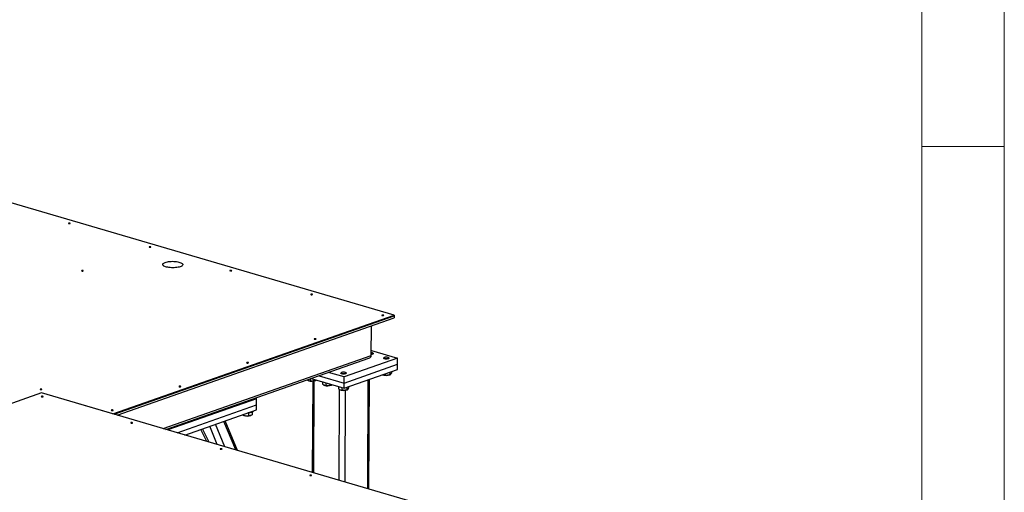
# Model space of a CAD drawing. Header units: millimetres. Extents: x 5 to 589, y 5 to 415.
# Tile 98 of 126: x 529 to 589, y 139 to 168. Entities that reach past the tile are written whole.
import ezdxf

# ---------------------------------------------------------------- set-up
doc = ezdxf.new("R2010")
doc.units = ezdxf.units.MM
doc.layers.add('TRAIT-FORT', color=4, linetype='Continuous', lineweight=25)

msp = doc.modelspace()

# ---------------------------------------------------------------- linework, layer by layer
at = {"color": 7, "linetype": 'Continuous', "lineweight": 18}
for p, q in [((589, 5), (589, 415)), ((584, 10), (584, 410)), ((584, 160), (589, 160))]:
    msp.add_line(p, q, dxfattribs=at)
at = {"layer": 'TRAIT-FORT', "color": 4, "linetype": 'Continuous', "lineweight": 25}
for p, q in [((552.014, 149.778), (503.099, 164.113)), ((534.967, 143.801), (552.014, 149.778)), ((535.038, 143.78), (552.013, 149.732)), ((535.228, 143.724), (552.013, 149.61)), ((552.014, 149.778), (552.013, 149.732)), ((552.013, 149.732), (552.013, 149.61)), ((550.633, 147.332), (550.643, 149.13)), ((550.635, 147.634), (552.227, 147.168)), ((550.736, 147.466), (550.715, 147.485)), ((550.746, 147.44), (550.746, 147.449)), ((538.015, 142.907), (550.633, 147.332)), ((538.189, 142.856), (550.483, 147.167)), ((552.227, 147.168), (548.99, 146.033)), ((551.382, 147.17), (551.382, 147.16)), ((551.413, 147.206), (551.392, 147.187)), ((551.695, 147.185), (551.674, 147.204)), ((551.705, 147.159), (551.705, 147.168)), ((552.225, 146.801), (552.227, 147.168)), ((548.99, 146.033), (548.041, 146.311)), ((548.793, 146.262), (548.793, 146.252)), ((548.824, 146.298), (548.802, 146.279)), ((548.986, 145.36), (552.223, 146.495)), ((548.988, 145.666), (552.225, 146.801)), ((549.106, 146.277), (549.085, 146.296)), ((549.115, 146.251), (549.115, 146.26)), ((551.435, 146.219), (551.435, 146.148)), ((551.747, 146.328), (551.746, 146.165)), ((551.85, 146.364), (551.849, 146.26)), ((552.223, 146.495), (552.225, 146.801)), ((546.807, 145.824), (546.819, 145.819)), ((546.834, 145.813), (546.819, 145.819)), ((546.928, 145.92), (546.927, 145.802)), ((546.995, 145.944), (548.986, 145.36)), ((547.087, 145.785), (547.056, 140.258)), ((547.142, 140.233), (547.173, 145.796)), ((547.238, 145.873), (547.238, 145.819)), ((547.242, 145.816), (547.263, 145.826)), ((547.471, 146.111), (548.988, 145.666)), ((547.68, 145.743), (547.679, 145.598)), ((547.887, 145.682), (547.886, 145.521)), ((548.986, 145.36), (548.988, 145.666)), ((548.988, 145.666), (548.99, 146.033)), ((550.416, 139.273), (550.453, 145.875)), ((550.482, 139.254), (550.519, 145.898)), ((551.315, 146.17), (551.327, 146.164)), ((551.341, 146.158), (551.327, 146.164)), ((551.749, 146.162), (551.77, 146.171)), ((530.651, 145.065), (514.899, 139.542)), ((530.651, 145.065), (514.899, 139.542)), ((534.967, 143.801), (530.651, 145.065)), ((530.651, 145.065), (530.651, 145.065)), ((564.22, 135.228), (530.651, 145.065)), ((547.766, 145.543), (547.778, 145.538)), ((547.793, 145.532), (547.778, 145.538)), ((548.198, 145.591), (548.197, 145.538)), ((548.201, 145.535), (548.222, 145.545)), ((548.639, 145.462), (548.638, 145.317)), ((548.676, 139.783), (548.707, 145.273)), ((548.725, 145.262), (548.737, 145.257)), ((548.752, 145.251), (548.737, 145.257)), ((548.846, 145.401), (548.846, 145.24)), ((549.04, 139.676), (549.071, 145.23)), ((549.157, 145.42), (549.156, 145.257)), ((549.16, 145.254), (549.181, 145.263)), ((549.26, 145.456), (549.26, 145.352)), ((543.684, 144.712), (538.299, 142.824)), ((543.575, 144.744), (543.684, 144.712)), ((543.682, 144.346), (543.684, 144.712)), ((538.867, 142.657), (543.682, 144.346)), ((539.341, 142.519), (543.68, 144.04)), ((543.183, 143.856), (543.182, 143.686)), ((543.422, 143.906), (543.421, 143.751)), ((543.477, 143.967), (543.477, 143.969)), ((543.68, 144.04), (543.682, 144.346)), ((534.967, 143.8), (534.967, 143.801)), ((542.427, 141.614), (541.704, 143.347)), ((542.521, 141.587), (541.776, 143.372)), ((542.867, 143.729), (542.851, 143.749)), ((542.882, 143.72), (542.876, 143.723)), ((542.876, 143.722), (542.91, 143.707)), ((542.883, 143.76), (542.882, 143.72)), ((543.332, 143.705), (543.35, 143.712)), ((540.667, 142.13), (540.301, 142.855)), ((540.814, 142.087), (540.408, 142.892)), ((541.3, 141.944), (540.841, 143.045)), ((541.751, 141.812), (541.186, 143.166))]:
    msp.add_line(p, q, dxfattribs=at)
at = {"layer": 'TRAIT-FORT', "color": 4, "linetype": 'Continuous', "lineweight": 25, "flags": 128}
for points in [[(532.287, 155.351), (532.276, 155.345), (532.273, 155.338), (532.278, 155.331), (532.291, 155.326), (532.31, 155.322), (532.331, 155.321), (532.352, 155.323), (532.369, 155.327), (532.38, 155.332), (532.383, 155.339), (532.377, 155.346), (532.365, 155.351), (532.346, 155.355), (532.325, 155.356), (532.304, 155.355), (532.287, 155.351)], [(537.183, 153.916), (537.172, 153.91), (537.169, 153.903), (537.174, 153.897), (537.187, 153.891), (537.205, 153.887), (537.226, 153.886), (537.247, 153.888), (537.264, 153.892), (537.275, 153.898), (537.278, 153.905), (537.273, 153.911), (537.26, 153.917), (537.242, 153.92), (537.221, 153.921), (537.2, 153.92), (537.183, 153.916)], [(538.147, 152.976), (538.207, 152.994), (538.274, 153.009), (538.347, 153.022), (538.425, 153.031), (538.505, 153.036), (538.588, 153.038), (538.671, 153.036), (538.753, 153.031), (538.831, 153.022), (538.906, 153.01), (538.974, 152.995), (539.036, 152.977), (539.09, 152.956), (539.134, 152.933), (539.168, 152.909), (539.192, 152.884), (539.205, 152.857), (539.207, 152.831), (539.197, 152.804), (539.176, 152.779), (539.144, 152.754), (539.103, 152.732), (539.051, 152.711), (538.992, 152.693), (538.925, 152.677), (538.852, 152.665), (538.774, 152.656), (538.693, 152.651), (538.611, 152.649), (538.528, 152.651), (538.446, 152.656), (538.367, 152.665), (538.293, 152.677), (538.224, 152.692), (538.163, 152.71), (538.109, 152.731), (538.065, 152.753), (538.03, 152.778), (538.006, 152.803), (537.994, 152.83), (537.992, 152.856), (538.002, 152.882), (538.023, 152.908), (538.054, 152.932), (538.096, 152.955), (538.147, 152.976)], [(533.083, 152.478), (533.072, 152.472), (533.069, 152.466), (533.074, 152.459), (533.087, 152.453), (533.105, 152.45), (533.126, 152.449), (533.147, 152.45), (533.164, 152.454), (533.175, 152.46), (533.178, 152.467), (533.173, 152.474), (533.16, 152.479), (533.142, 152.483), (533.121, 152.484), (533.1, 152.482), (533.083, 152.478)], [(542.078, 152.481), (542.067, 152.475), (542.064, 152.469), (542.069, 152.462), (542.082, 152.456), (542.101, 152.453), (542.122, 152.452), (542.142, 152.453), (542.16, 152.457), (542.171, 152.463), (542.174, 152.47), (542.168, 152.477), (542.156, 152.482), (542.137, 152.486), (542.116, 152.487), (542.095, 152.485), (542.078, 152.481)], [(546.974, 151.047), (546.963, 151.041), (546.96, 151.034), (546.965, 151.027), (546.978, 151.022), (546.996, 151.018), (547.017, 151.017), (547.038, 151.019), (547.055, 151.023), (547.066, 151.028), (547.069, 151.035), (547.064, 151.042), (547.051, 151.047), (547.033, 151.051), (547.011, 151.052), (546.991, 151.051), (546.974, 151.047)], [(551.29, 149.782), (551.279, 149.776), (551.276, 149.769), (551.281, 149.762), (551.294, 149.757), (551.312, 149.753), (551.333, 149.752), (551.354, 149.754), (551.371, 149.758), (551.382, 149.764), (551.385, 149.77), (551.38, 149.777), (551.367, 149.783), (551.349, 149.786), (551.327, 149.787), (551.307, 149.786), (551.29, 149.782)], [(547.19, 148.344), (547.179, 148.338), (547.176, 148.331), (547.181, 148.325), (547.194, 148.319), (547.212, 148.316), (547.233, 148.315), (547.254, 148.316), (547.271, 148.32), (547.282, 148.326), (547.285, 148.333), (547.28, 148.339), (547.267, 148.345), (547.249, 148.349), (547.228, 148.35), (547.207, 148.348), (547.19, 148.344)], [(550.634, 147.429), (550.667, 147.435), (550.696, 147.444), (550.716, 147.456), (550.723, 147.469), (550.718, 147.482), (550.702, 147.494), (550.675, 147.504), (550.64, 147.512), (550.634, 147.512)], [(550.736, 147.466), (550.738, 147.464), (550.746, 147.451), (550.741, 147.437), (550.725, 147.424), (550.698, 147.413), (550.663, 147.404), (550.634, 147.4)], [(543.09, 146.907), (543.079, 146.901), (543.076, 146.894), (543.081, 146.887), (543.094, 146.882), (543.112, 146.878), (543.134, 146.877), (543.154, 146.879), (543.171, 146.883), (543.182, 146.888), (543.185, 146.895), (543.18, 146.902), (543.167, 146.907), (543.149, 146.911), (543.128, 146.912), (543.107, 146.911), (543.09, 146.907)], [(551.422, 147.135), (551.398, 147.147), (551.385, 147.161), (551.383, 147.175), (551.392, 147.187)], [(551.439, 147.161), (551.47, 147.153), (551.508, 147.147), (551.549, 147.146), (551.59, 147.148), (551.626, 147.154), (551.656, 147.163), (551.675, 147.175), (551.682, 147.188), (551.678, 147.201), (551.661, 147.213), (551.634, 147.223), (551.599, 147.231), (551.559, 147.234), (551.517, 147.234), (551.478, 147.23), (551.445, 147.222), (551.421, 147.211), (551.407, 147.199), (551.406, 147.186), (551.417, 147.173), (551.439, 147.161)], [(551.695, 147.185), (551.697, 147.183), (551.705, 147.169), (551.7, 147.155), (551.684, 147.142), (551.657, 147.131), (551.622, 147.123), (551.581, 147.118), (551.538, 147.117), (551.494, 147.12), (551.455, 147.126), (551.422, 147.135)], [(548.832, 146.227), (548.808, 146.239), (548.795, 146.253), (548.794, 146.267), (548.802, 146.279)], [(548.849, 146.254), (548.881, 146.245), (548.919, 146.239), (548.96, 146.238), (549.001, 146.24), (549.037, 146.246), (549.066, 146.255), (549.085, 146.267), (549.093, 146.28), (549.088, 146.293), (549.071, 146.305), (549.044, 146.315), (549.009, 146.323), (548.969, 146.326), (548.928, 146.326), (548.889, 146.322), (548.856, 146.314), (548.831, 146.303), (548.818, 146.291), (548.817, 146.278), (548.827, 146.265), (548.849, 146.254)], [(549.106, 146.277), (549.108, 146.275), (549.115, 146.261), (549.111, 146.248), (549.095, 146.235), (549.068, 146.224), (549.033, 146.215), (548.992, 146.21), (548.948, 146.209), (548.905, 146.212), (548.865, 146.218), (548.832, 146.227)], [(530.574, 145.296), (530.563, 145.29), (530.56, 145.284), (530.565, 145.277), (530.578, 145.271), (530.597, 145.268), (530.618, 145.267), (530.639, 145.268), (530.656, 145.272), (530.667, 145.278), (530.67, 145.285), (530.664, 145.292), (530.652, 145.297), (530.633, 145.301), (530.612, 145.302), (530.591, 145.3), (530.574, 145.296)], [(538.99, 145.469), (538.979, 145.463), (538.976, 145.456), (538.981, 145.45), (538.994, 145.444), (539.013, 145.441), (539.034, 145.439), (539.054, 145.441), (539.072, 145.445), (539.082, 145.451), (539.086, 145.458), (539.08, 145.464), (539.067, 145.47), (539.049, 145.473), (539.028, 145.475), (539.007, 145.473), (538.99, 145.469)], [(530.646, 144.858), (530.635, 144.853), (530.632, 144.846), (530.637, 144.839), (530.65, 144.834), (530.669, 144.83), (530.69, 144.829), (530.711, 144.831), (530.728, 144.835), (530.739, 144.84), (530.742, 144.847), (530.736, 144.854), (530.724, 144.859), (530.705, 144.863), (530.684, 144.864), (530.663, 144.862), (530.646, 144.858)], [(534.89, 144.031), (534.879, 144.026), (534.876, 144.019), (534.881, 144.012), (534.894, 144.007), (534.913, 144.003), (534.934, 144.002), (534.955, 144.003), (534.972, 144.007), (534.983, 144.013), (534.986, 144.02), (534.98, 144.027), (534.968, 144.032), (534.949, 144.036), (534.928, 144.037), (534.907, 144.035), (534.89, 144.031)], [(543.477, 143.967), (543.477, 143.959), (543.467, 143.939), (543.446, 143.92), (543.414, 143.903), (543.374, 143.887), (543.325, 143.874), (543.27, 143.865), (543.209, 143.858), (543.154, 143.855)], [(536.068, 143.269), (536.057, 143.264), (536.054, 143.257), (536.06, 143.25), (536.072, 143.245), (536.091, 143.241), (536.112, 143.24), (536.133, 143.241), (536.15, 143.246), (536.161, 143.251), (536.164, 143.258), (536.158, 143.265), (536.146, 143.27), (536.127, 143.274), (536.106, 143.275), (536.085, 143.273), (536.068, 143.269)], [(541.49, 141.68), (541.479, 141.675), (541.476, 141.668), (541.482, 141.661), (541.494, 141.656), (541.513, 141.652), (541.534, 141.651), (541.555, 141.652), (541.572, 141.657), (541.583, 141.662), (541.586, 141.669), (541.581, 141.676), (541.568, 141.681), (541.549, 141.685), (541.528, 141.686), (541.507, 141.684), (541.49, 141.68)], [(546.912, 140.091), (546.902, 140.086), (546.898, 140.079), (546.904, 140.072), (546.917, 140.067), (546.935, 140.063), (546.956, 140.062), (546.977, 140.063), (546.994, 140.067), (547.005, 140.073), (547.008, 140.08), (547.003, 140.087), (546.99, 140.092), (546.971, 140.096), (546.95, 140.097), (546.93, 140.095), (546.912, 140.091)]]:
    msp.add_lwpolyline(points, dxfattribs=at)
at = {"layer": 'TRAIT-FORT', "color": 4, "linetype": 'Continuous', "lineweight": 25}
for centre, radius, start, end in [((547.032, 146.423), 0.642, 252.00032, 289.02735), ((547.906, 146.21), 0.517, 245.41891, 261.91351), ((551.54, 146.769), 0.642, 252.00032, 289.02735), ((547.991, 146.142), 0.642, 252.00032, 289.02735), ((548.865, 145.929), 0.517, 245.41891, 261.91351), ((548.95, 145.861), 0.642, 252.00032, 289.02735), ((543.124, 144.286), 0.617, 249.66848, 289.69031)]:
    msp.add_arc(centre, radius, start, end, dxfattribs=at)
msp.add_ellipse((550.36, 147.329), major_axis=(0.273, 0.007), ratio=0.670533, start_param=5.15961, end_param=6.261939, dxfattribs=at)
msp.add_ellipse((550.36, 147.329), major_axis=(0.273, 0.007), ratio=0.670533, start_param=5.15961, end_param=6.261939, dxfattribs=at)
for points, knots in [([(551.746, 146.165), (551.755, 146.167), (551.773, 146.17), (551.8, 146.19), (551.825, 146.221), (551.841, 146.247), (551.849, 146.26)], [0, 0, 0, 0, 0.264605, 0.534948, 0.765343, 1, 1, 1, 1]), ([(546.752, 145.859), (546.768, 145.847), (546.801, 145.824), (546.853, 145.806), (546.896, 145.801), (546.92, 145.802), (546.927, 145.802)], [0, 0, 0, 0, 0.272597, 0.571031, 0.877529, 1, 1, 1, 1]), ([(547.238, 145.819), (547.211, 145.811), (547.157, 145.795), (547.076, 145.785), (546.998, 145.788), (546.951, 145.797), (546.927, 145.802)], [0, 0, 0, 0, 0.264605, 0.534948, 0.765343, 1, 1, 1, 1]), ([(547.238, 145.819), (547.247, 145.821), (547.265, 145.825), (547.286, 145.838), (547.298, 145.852), (547.3, 145.855)], [0, 0, 0, 0, 0.446251, 0.902179, 1, 1, 1, 1]), ([(551.306, 146.174), (551.307, 146.174), (551.324, 146.162), (551.361, 146.153), (551.403, 146.147), (551.428, 146.147), (551.435, 146.148)], [0, 0, 0, 0, 0.004313, 0.412817, 0.832358, 1, 1, 1, 1]), ([(551.746, 146.165), (551.719, 146.157), (551.664, 146.14), (551.583, 146.131), (551.506, 146.134), (551.459, 146.143), (551.435, 146.148)], [0, 0, 0, 0, 0.264605, 0.534948, 0.765343, 1, 1, 1, 1]), ([(547.679, 145.598), (547.705, 145.579), (547.749, 145.547), (547.812, 145.525), (547.855, 145.52), (547.879, 145.52), (547.886, 145.521)], [0, 0, 0, 0, 0.385549, 0.637642, 0.896546, 1, 1, 1, 1]), ([(548.197, 145.538), (548.17, 145.53), (548.116, 145.513), (548.035, 145.504), (547.958, 145.507), (547.91, 145.516), (547.886, 145.521)], [0, 0, 0, 0, 0.264605, 0.534948, 0.765343, 1, 1, 1, 1]), ([(548.197, 145.538), (548.206, 145.54), (548.224, 145.544), (548.245, 145.557), (548.257, 145.571), (548.259, 145.574)], [0, 0, 0, 0, 0.446251, 0.902179, 1, 1, 1, 1]), ([(548.638, 145.317), (548.664, 145.298), (548.708, 145.266), (548.771, 145.244), (548.814, 145.239), (548.839, 145.239), (548.846, 145.24)], [0, 0, 0, 0, 0.385549, 0.637642, 0.896546, 1, 1, 1, 1]), ([(549.156, 145.257), (549.129, 145.249), (549.075, 145.232), (548.994, 145.223), (548.917, 145.226), (548.869, 145.235), (548.846, 145.24)], [0, 0, 0, 0, 0.264605, 0.534948, 0.765343, 1, 1, 1, 1]), ([(549.156, 145.257), (549.165, 145.259), (549.183, 145.262), (549.21, 145.282), (549.236, 145.313), (549.252, 145.339), (549.26, 145.352)], [0, 0, 0, 0, 0.264605, 0.534948, 0.765343, 1, 1, 1, 1]), ([(542.882, 143.72), (542.908, 143.711), (542.961, 143.691), (543.039, 143.677), (543.113, 143.676), (543.159, 143.682), (543.182, 143.686)], [0, 0, 0, 0, 0.264605, 0.534948, 0.765343, 1, 1, 1, 1]), ([(543.421, 143.751), (543.39, 143.733), (543.34, 143.704), (543.267, 143.686), (543.218, 143.683), (543.19, 143.685), (543.182, 143.686)], [0, 0, 0, 0, 0.385549, 0.637642, 0.896546, 1, 1, 1, 1])]:
    msp.add_open_spline(points, degree=3, knots=knots, dxfattribs=at)

doc.saveas('drawing.dxf')
